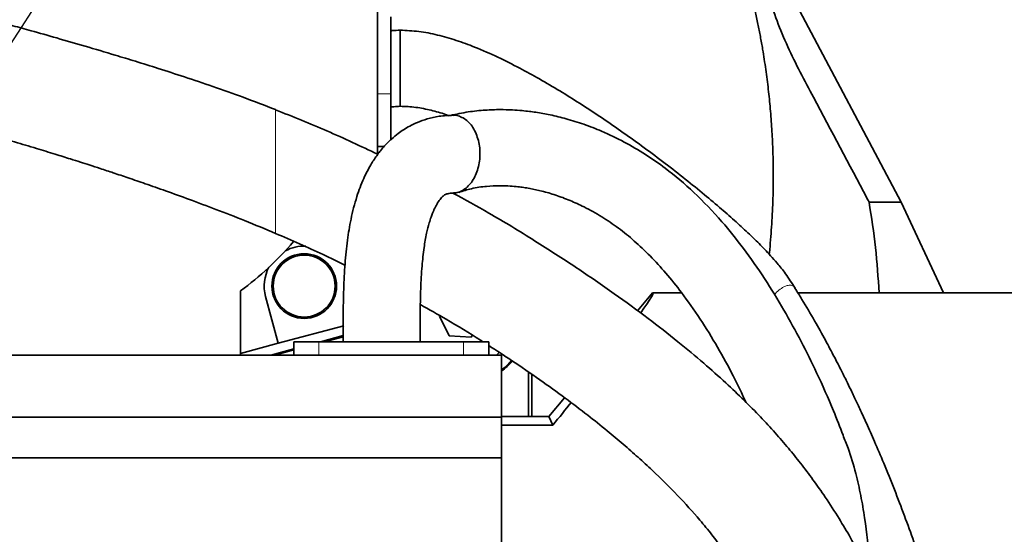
# Model space of a CAD drawing. Header units: millimetres. Extents: x 0 to 11920, y 0 to 8400.
# Tile 9 of 44: x 2852 to 3111, y 4483 to 4619. Entities that reach past the tile are written whole.
import ezdxf

# ---------------------------------------------------------------- set-up
doc = ezdxf.new("R2010")
doc.units = ezdxf.units.MM
doc.header["$LTSCALE"] = 20
doc.layers.add('THICK_LINE', color=7, linetype='Continuous')
doc.styles.add('SLDTEXTSTYLE0', font='TXT', dxfattribs={"width": 0.605})
doc.dimstyles.new('SLDDIMSTYLE2', dxfattribs={"dimtxt": 70, "dimasz": 70, "dimexe": 0, "dimexo": 0.0625, "dimgap": 17.5, "dimtad": 1, "dimdec": 0, "dimrnd": 1e-09, "dimzin": 12, "dimdsep": 46, "dimtxsty": 'SLDTEXTSTYLE0', "dimsah": 1, "dimcen": 0.09, "dimadec": 0, "dimazin": 3, "dimtfac": 1, "dimtofl": 0, "dimtmove": 0, "dimatfit": 3, "dimfxl": 1, "dimfrac": 2, "dimtolj": 1, "dimtzin": 12, "dimarcsym": 0})

# ---------------------------------------------------------------- blocks, each defined once
blk = doc.blocks.new('_D_5')
at = {"layer": 'THICK_LINE'}
for p, q in [((2896.89, 6594.43), (5427.81, 6594.43)), ((5397.81, 3390.53), (5397.81, 6594.43)), ((2895.99, 3390.53), (5427.81, 3390.53))]:
    blk.add_line(p, q, dxfattribs=at)
for points in [[(5397.81, 6594.43), (5387.81, 6524.43), (5407.81, 6524.43)], [(5397.81, 3390.53), (5407.81, 3460.53), (5387.81, 3460.53)]]:
    blk.add_solid(points, dxfattribs=at)
at = {"layer": 'THICK_LINE', "insert": (5307.57, 4885.54), "char_height": 70, "attachment_point": 1, "rotation": 90, "style": 'SLDTEXTSTYLE0'}
blk.add_mtext('3204', dxfattribs=at)

msp = doc.modelspace()

# ---------------------------------------------------------------- linework, layer by layer
at = {"color": 7, "linetype": 'Continuous', "lineweight": 35}
for p, q in [((2945.9933594, 4583.366061), (2945.9933594, 4673.4300053)), ((3056.1761377, 4622.4158601), (3083.6077261, 4570.8064371)), ((2949.4933594, 4619.4300053), (2949.4933594, 4599.2085493)), ((2949.4933594, 4599.2085493), (2949.4933594, 4587.0988312)), ((2945.9933594, 4585.4300053), (2947.752606, 4585.4300053)), ((3083.6077261, 4570.8064371), (3075.1423767, 4570.8064371)), ((3083.6077261, 4570.8064371), (3094.689925, 4546.9300053)), ((2909.9933594, 4530.6018477), (2909.9933594, 4547.4300053)), ((3014.3196547, 4542.2292015), (3018.2640974, 4546.9300053)), ((3018.2640974, 4546.9300053), (3025.9166876, 4546.9300053)), ((3056.4455835, 4546.9300053), (3068.2791516, 4546.9300053)), ((3077.7753023, 4546.9300053), (3068.2991516, 4546.9300053)), ((3077.7753023, 4546.9300053), (3094.689925, 4546.9300053)), ((3094.689925, 4546.9300053), (3126.4933594, 4546.9300053)), ((2916.5618163, 4546.0017272), (2919.8628198, 4533.6822144)), ((2962.3431334, 4540.9619456), (2962.2313257, 4540.7937383)), ((2962.2313257, 4540.7937383), (2964.7973405, 4535.6218043)), ((2919.8628198, 4533.6822144), (2937.117715, 4538.3056496)), ((2909.9933594, 4531.0377004), (2919.8628198, 4533.6822144)), ((2923.9669119, 4534.1018477), (2923.9669119, 4530.6018477)), ((2923.9669119, 4534.1018477), (2930.5856376, 4534.1018477)), ((2930.5856376, 4534.1018477), (2968.6010811, 4534.1018477)), ((2931.0157464, 4534.1018477), (2936.9617277, 4535.6950686)), ((2936.9615429, 4535.4237364), (2932.0281869, 4534.1018477)), ((2964.7973405, 4535.6218043), (2970.5593741, 4535.2580712)), ((2968.6010811, 4534.1018477), (2975.2198068, 4534.1018477)), ((2970.5593741, 4535.2580712), (2970.9156441, 4535.7940561)), ((2975.2198068, 4534.1018477), (2975.2198068, 4530.6018477)), ((2917.9535685, 4530.6018477), (2923.9669119, 4532.2131182)), ((2923.9669119, 4531.9418356), (2918.9660091, 4530.6018477)), ((2746.7933594, 4530.6018477), (2978.5933594, 4530.6018477)), ((2978.5933594, 4530.6018477), (2978.5933594, 4514.2877793)), ((2985.6820408, 4526.1151715), (2985.6820408, 4514.4300053)), ((2986.4943614, 4525.557197), (2986.4943614, 4514.4300053)), ((2990.9933594, 4514.4300053), (2995.1485805, 4519.3820049)), ((2754.3933594, 4514.2877793), (2978.5933594, 4514.2877793)), ((2990.9933594, 4514.4300053), (2978.5933594, 4514.4300053)), ((2978.5933594, 4514.2877793), (2978.5933594, 4503.6018477)), ((2992.0621606, 4512.1379537), (2990.9933594, 4514.4300053)), ((2992.0621606, 4512.1379537), (2978.5933594, 4512.1379537)), ((2746.7933594, 4503.6018477), (2978.5933594, 4503.6018477)), ((2978.5933594, 4503.6018477), (2978.5933594, 4422.6018477))]:
    msp.add_line(p, q, dxfattribs=at)
at = {"color": 8, "linetype": 'Continuous', "lineweight": 18}
for p, q in [((2949.4933594, 4599.2085493), (2945.9933594, 4599.2085493)), ((2930.5856376, 4534.1018477), (2930.5856376, 4530.6018477)), ((2968.6010811, 4534.1018477), (2968.6010811, 4530.6018477))]:
    msp.add_line(p, q, dxfattribs=at)
at = {"color": 7, "linetype": 'Continuous', "lineweight": 35, "flags": 128}
for points in [[(2977.9249812, 4531.285997), (2977.8528465, 4531.2082639), (2977.2484833, 4530.6018477)], [(2981.2140585, 4529.1556415), (2979.4788149, 4527.4206203), (2978.5933594, 4526.7032792)]]:
    msp.add_lwpolyline(points, dxfattribs=at)
at = {"color": 7, "linetype": 'Continuous', "lineweight": 35}
for radius in [8.5, 8.135]:
    msp.add_circle((2926.7040375, 4548.7193271), radius, dxfattribs=at)
for centre, radius, start, end in [((2855.9933594, 4619.4300053), 90, 306.869897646, 319.019824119), ((2926.7040375, 4548.7193271), 10.5, 87.665890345, 118.18858695), ((2926.7040375, 4548.7193271), 10.5, 151.81141305, 195), ((2968.2061186, 4540.4300053), 17.4759222, 306.468047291, 319.196033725)]:
    msp.add_arc(centre, radius, start, end, dxfattribs=at)
for start_param, end_param in [(6.0133771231, 6.3000224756), (5.543345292, 5.6155533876)]:
    msp.add_ellipse((2911.2788944, 4419.4300053), major_axis=(107.0434178, 127.4819279), ratio=0.0200538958, start_param=start_param, end_param=end_param, dxfattribs=at)
for points, knots in [([(3041.0456173, 4656.5432584), (3040.884173, 4655.4549812), (3040.5402508, 4653.1366417), (3039.9211649, 4649.5131069), (3039.6105221, 4645.6938198), (3040.5412952, 4641.9743798), (3041.216545, 4638.3248559), (3042.0213924, 4634.6435866), (3042.8123892, 4631.1246862), (3043.6201297, 4627.7278686), (3044.4459593, 4624.3992649), (3045.2300715, 4621.0071239), (3045.9484274, 4617.6299453), (3046.5985581, 4614.2941359), (3047.3065975, 4610.3167894), (3048.0248345, 4605.6880123), (3048.6904729, 4600.4657856), (3049.2285421, 4595.2511162), (3049.6156495, 4589.995585), (3049.8745943, 4584.6992683), (3049.9899202, 4579.450432), (3049.9714431, 4574.8676466), (3049.8715254, 4570.9150637), (3049.7304205, 4567.5703001), (3049.5345386, 4564.2220968), (3049.2763249, 4560.8721692), (3049.0672598, 4558.4902544), (3048.9275772, 4557.2271336), (3048.911219, 4557.0792096)], [0, 0, 0, 0, 0.032819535, 0.0699149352, 0.1099809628, 0.1457507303, 0.1834919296, 0.2209343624, 0.2581518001, 0.2911503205, 0.3251345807, 0.3605073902, 0.3950537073, 0.4281779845, 0.4619346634, 0.5156208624, 0.5679595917, 0.6190399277, 0.6720628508, 0.7252180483, 0.7772831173, 0.8287359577, 0.8619787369, 0.8952822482, 0.9286466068, 0.9620719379, 0.995558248, 1, 1, 1, 1]), ([(3075.1423767, 4570.8064371), (3074.9433145, 4571.180961), (3070.0687934, 4580.3520891), (3064.0102316, 4591.7263791), (3057.0091318, 4604.9413293), (3053.7304488, 4611.6123376), (3050.8613245, 4618.3601753), (3048.5425473, 4625.502457), (3046.9888864, 4633.0379464), (3045.6027953, 4643.5318234), (3043.738182, 4651.3406712), (3042.4958971, 4656.5432584)], [0, 0, 0, 0, 0.0134033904, 0.3282145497, 0.4071588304, 0.4861666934, 0.5650639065, 0.6438571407, 0.732851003, 0.8220139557, 1, 1, 1, 1]), ([(2919.2101027, 4595.0887379), (2916.3715429, 4596.1793825), (2910.8857927, 4598.2871428), (2902.8592412, 4601.1240629), (2895.4112405, 4603.6360001), (2888.6314841, 4605.8267216), (2882.586943, 4607.7187649), (2876.1582601, 4609.6808955), (2869.2698927, 4611.7279691), (2861.8945879, 4613.8603508), (2855.5925173, 4615.6403446), (2850.3074212, 4617.1065992), (2845.6241389, 4618.3880582), (2840.5243003, 4619.7640968), (2834.5358442, 4621.3539493), (2828.4709067, 4622.9338947), (2822.7118349, 4624.4079236), (2817.8163978, 4625.6423508), (2813.3824324, 4626.7447193), (2809.5816684, 4627.6777851), (2806.4295426, 4628.4431351), (2803.9865963, 4629.0308678), (2801.8799058, 4629.5341685), (2799.7332298, 4630.0437283), (2797.1153751, 4630.6600971), (2794.0421948, 4631.3764592), (2790.7987883, 4632.1234622), (2787.6315216, 4632.8436924), (2784.9755748, 4633.440336), (2782.872327, 4633.9079233), (2781.0832235, 4634.3026083), (2778.7567122, 4634.8118261), (2775.3921963, 4635.5384619), (2770.8776016, 4636.4928144), (2765.7729101, 4637.5398003), (2760.4536983, 4638.5892518), (2755.1079749, 4639.5956277), (2749.7703531, 4640.5439349), (2744.4467588, 4641.4243062), (2739.2280673, 4642.2165477), (2733.8506147, 4642.9542791), (2728.0039916, 4643.6564722), (2720.9199201, 4644.3629134), (2712.4607503, 4644.9897018), (2702.5672034, 4645.431724), (2691.6405082, 4645.6286634), (2684.0176928, 4645.6001251), (2680.0380243, 4645.585226)], [0, 0, 0, 0, 0.0361353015, 0.0698344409, 0.1014297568, 0.1304265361, 0.1559777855, 0.1784926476, 0.2125174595, 0.2443698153, 0.2735007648, 0.2938869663, 0.3126725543, 0.3340130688, 0.3597151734, 0.3899707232, 0.4123070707, 0.4340510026, 0.4531369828, 0.4694713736, 0.4829920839, 0.4936603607, 0.5008192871, 0.5099459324, 0.5210731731, 0.534200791, 0.5490751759, 0.5623027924, 0.5743959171, 0.5827164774, 0.588893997, 0.5969403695, 0.6119755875, 0.6311123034, 0.6534186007, 0.675590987, 0.6972727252, 0.7197095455, 0.7415568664, 0.7628095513, 0.7837030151, 0.8072109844, 0.8340549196, 0.8696512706, 0.9092202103, 0.9526062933, 1, 1, 1, 1]), ([(2680.0380243, 4615.5851599), (2683.4872337, 4615.5910362), (2689.9960041, 4615.602125), (2699.1617527, 4615.3963383), (2707.1256398, 4615.0413549), (2713.5029305, 4614.6259715), (2718.420297, 4614.2314998), (2722.1674886, 4613.8913529), (2725.5937213, 4613.5503621), (2730.0537667, 4613.0690252), (2735.9044716, 4612.3651454), (2743.3097603, 4611.3544269), (2751.2974714, 4610.1317086), (2759.4117401, 4608.7570542), (2767.0986636, 4607.3415485), (2773.9392471, 4605.9975287), (2779.8837316, 4604.7695168), (2785.0840151, 4603.652136), (2790.1572549, 4602.5263084), (2795.6860599, 4601.2602033), (2803.5765017, 4599.389884), (2813.8272412, 4596.8402659), (2826.1539751, 4593.5948292), (2836.5673038, 4590.7015428), (2844.7412333, 4588.3460861), (2850.5768359, 4586.6269288), (2856.0799123, 4584.9710972), (2860.9629557, 4583.4731113), (2864.8119105, 4582.2725033), (2867.7974201, 4581.3293135), (2870.4239099, 4580.4887411), (2873.3049535, 4579.5511984), (2876.7005156, 4578.4275073), (2880.638331, 4577.1004065), (2885.2156427, 4575.5279297), (2890.577646, 4573.6445026), (2896.763469, 4571.4117484), (2903.698303, 4568.8177746), (2911.2826213, 4565.867702), (2916.4953578, 4563.6899356), (2919.2101027, 4562.555775)], [0, 0, 0, 0, 0.0410244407, 0.0774144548, 0.1092409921, 0.136316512, 0.1540699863, 0.1685683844, 0.1816228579, 0.1955524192, 0.2226990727, 0.2528863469, 0.2862477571, 0.3211311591, 0.3535394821, 0.382217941, 0.4069746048, 0.4284256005, 0.4479331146, 0.4712410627, 0.4987045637, 0.5485667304, 0.6025208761, 0.6573015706, 0.6827972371, 0.7079680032, 0.7325935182, 0.7538385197, 0.7708317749, 0.7819390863, 0.7919055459, 0.8041686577, 0.8186975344, 0.8352741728, 0.8544852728, 0.8771372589, 0.9036056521, 0.9331106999, 0.9651646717, 1, 1, 1, 1]), ([(2951.9412623, 4615.956943), (2951.2434224, 4615.9254965), (2950.4260199, 4615.8886623), (2949.6102332, 4615.8269611), (2949.4909068, 4615.817936)], [0, 0, 0, 0, 0.8537284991, 1, 1, 1, 1]), ([(3055.6948614, 4548.1837113), (3054.8780111, 4549.4634538), (3053.4205377, 4551.7468473), (3051.1894444, 4554.5380826), (3049.3337823, 4556.6454917), (3047.7433103, 4558.3407934), (3045.7653141, 4560.3572435), (3043.1451452, 4562.8951454), (3039.6867474, 4566.0678686), (3035.6862878, 4569.5699471), (3031.1763775, 4573.3552285), (3026.1776995, 4577.3841983), (3020.8602762, 4581.5052483), (3015.4097045, 4585.5686117), (3009.9237581, 4589.4990452), (3004.4843884, 4593.2361581), (2999.1616225, 4596.7312768), (2993.8689417, 4600.0375153), (2988.6351726, 4603.1220295), (2983.2227296, 4606.0943761), (2977.5681544, 4608.9312698), (2972.005843, 4611.3764809), (2966.7017806, 4613.3303647), (2961.8143472, 4614.7393051), (2956.8750762, 4615.7424257), (2953.5487533, 4615.8846462), (2951.9061618, 4615.954877)], [0, 0, 0, 0, 0.0349114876, 0.062291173, 0.0820891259, 0.1006150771, 0.1168001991, 0.1489825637, 0.1877095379, 0.2290849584, 0.2765906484, 0.3292818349, 0.3836336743, 0.4384228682, 0.4927123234, 0.5456871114, 0.5966708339, 0.6451316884, 0.6947441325, 0.7413800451, 0.7917114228, 0.844269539, 0.8841473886, 0.9236552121, 0.9622997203, 1, 1, 1, 1]), ([(2951.9061618, 4596.0123988), (2951.9061618, 4596.0155675), (2951.9061618, 4596.0232225), (2951.9061618, 4596.4765061), (2951.9061618, 4597.2898709), (2951.9061618, 4598.457144), (2951.9061618, 4599.9081931), (2951.9061618, 4601.5884329), (2951.9061618, 4603.4420301), (2951.9061618, 4605.3959756), (2951.9061618, 4607.3666912), (2951.9061618, 4609.2818377), (2951.9061618, 4611.07393), (2951.9061618, 4612.6637568), (2951.9061618, 4613.9930911), (2951.9061618, 4615.0260245), (2951.9061618, 4615.6854336), (2951.9061618, 4615.9782373), (2951.9061618, 4615.9273023), (2951.9061618, 4615.916092)], [0, 0, 0, 0, 0.0441321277, 0.106617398, 0.1691531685, 0.2316107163, 0.2940711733, 0.3566169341, 0.4193428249, 0.4821255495, 0.5445897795, 0.6070490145, 0.6695432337, 0.7321956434, 0.7947436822, 0.857198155, 0.9197426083, 0.9823359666, 1, 1, 1, 1]), ([(2949.4655557, 4595.7914409), (2950.0209589, 4595.8397088), (2950.8345104, 4595.9104112), (2951.6500276, 4595.9523223), (2951.9087996, 4595.9656211)], [0, 0, 0, 0, 0.6826896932, 1, 1, 1, 1]), ([(2951.9061618, 4595.9727897), (2953.2953543, 4595.9141234), (2956.0548371, 4595.7975891), (2960.0466958, 4594.951641), (2962.9470393, 4594.1755962), (2964.4636063, 4593.5865108), (2964.7546742, 4593.4734502)], [0, 0, 0, 0, 0.314632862, 0.6249846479, 0.9280249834, 1, 1, 1, 1]), ([(2946.0442397, 4583.3425907), (2941.6099254, 4585.4469736), (2932.7785964, 4589.638038), (2923.7081415, 4593.2385052), (2919.1920689, 4595.0311354)], [0, 0, 0, 0, 0.5021117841, 1, 1, 1, 1]), ([(2965.8873082, 4593.6050852), (2964.6475771, 4593.5549117), (2962.351372, 4593.4619814), (2959.1829105, 4592.7531691), (2956.5936341, 4591.8411891), (2954.5306792, 4590.8479582), (2952.8440965, 4589.8452854), (2951.2775297, 4588.746308), (2949.7828241, 4587.5110908), (2948.4430588, 4586.2126407), (2947.3953956, 4585.0580815), (2946.5292471, 4584.004304), (2945.4684608, 4582.5934191), (2943.9885468, 4580.3191288), (2942.1580618, 4576.7566838), (2940.3502283, 4571.9553611), (2938.966173, 4566.4778959), (2937.9917735, 4560.5729419), (2937.3797623, 4554.4313484), (2937.0492086, 4547.8107803), (2936.9459672, 4540.985517), (2936.9558053, 4536.3707887), (2936.9606425, 4534.1018477)], [0, 0, 0, 0, 0.0558878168, 0.1035143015, 0.1432349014, 0.1754496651, 0.2018997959, 0.2270665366, 0.2559128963, 0.2822281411, 0.3032427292, 0.3190322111, 0.3371514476, 0.3752236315, 0.4288160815, 0.4960637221, 0.576096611, 0.6494103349, 0.7308717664, 0.819223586, 0.9111169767, 1, 1, 1, 1]), ([(3068.3218889, 4509.5364514), (3067.5005374, 4511.6663059), (3065.3516079, 4517.2387163), (3061.6660118, 4525.4421167), (3057.3012548, 4534.2823926), (3052.7644178, 4542.5654141), (3047.7500312, 4550.7626329), (3042.3289437, 4558.5462958), (3036.1769425, 4566.1953316), (3029.3374445, 4573.3570407), (3022.5335809, 4579.1320558), (3016.3585892, 4583.4265958), (3010.7801609, 4586.6870716), (3005.3606405, 4589.2804625), (3000.2407422, 4591.2693201), (2995.6998425, 4592.688991), (2991.4799124, 4593.7108195), (2988.2532205, 4594.290787), (2985.8130304, 4594.6252116), (2983.7700202, 4594.8478312), (2981.2105284, 4595.035867), (2977.9824121, 4595.1228633), (2974.1062518, 4594.9889427), (2969.7355037, 4594.5529315), (2966.6931808, 4593.8896464), (2965.1346774, 4593.5498625)], [0, 0, 0, 0, 0.0429081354, 0.1122620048, 0.1705083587, 0.2309894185, 0.2935622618, 0.3564942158, 0.4167724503, 0.4886621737, 0.5569901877, 0.6020325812, 0.6486395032, 0.6967414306, 0.733725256, 0.7699772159, 0.8023564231, 0.8308143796, 0.8435940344, 0.857810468, 0.8770915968, 0.9013806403, 0.9305464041, 0.9644207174, 1, 1, 1, 1]), ([(2972.4870827, 4586.9526055), (2972.3040734, 4587.5676861), (2971.9388893, 4588.7950432), (2971.0810114, 4590.3945062), (2970.0411573, 4591.7373564), (2968.8276165, 4592.7659709), (2967.4929619, 4593.3859904), (2966.4891173, 4593.6519253), (2965.9548658, 4593.5885073), (2965.8883411, 4593.5806105)], [0, 0, 0, 0, 0.1635724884, 0.3263992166, 0.4888144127, 0.6512464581, 0.8136746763, 0.9767988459, 1, 1, 1, 1]), ([(2972.4870827, 4586.9526055), (2972.6184667, 4586.3142113), (2972.8808058, 4585.0395071), (2972.9348735, 4583.0368298), (2972.7394694, 4581.0636938), (2972.2814376, 4579.1747394), (2971.5806217, 4577.4445475), (2970.6642755, 4575.9286383), (2969.5581787, 4574.6898906), (2968.3058408, 4573.7815051), (2967.0225288, 4573.2364153), (2966.1622951, 4573.1911157), (2965.7700474, 4573.17046)], [0, 0, 0, 0, 0.1019218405, 0.203510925, 0.3053244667, 0.4069099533, 0.5086135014, 0.6101754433, 0.7117902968, 0.8133468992, 0.9148902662, 1, 1, 1, 1]), ([(2967.3227858, 4573.3401738), (2968.4235047, 4573.6936383), (2970.819107, 4574.4629176), (2974.4421849, 4574.9564923), (2977.8652564, 4575.127569), (2980.6184304, 4575.0386292), (2982.7156928, 4574.8539639), (2984.4294347, 4574.633154), (2986.5256221, 4574.2889817), (2989.3299923, 4573.6788066), (2992.8504396, 4572.6508847), (2996.5390638, 4571.2724063), (3000.5954821, 4569.4096131), (3004.8528222, 4567.0254498), (3009.2732778, 4564.0273476), (3013.5237091, 4560.5940147), (3017.6957204, 4556.6410128), (3021.843288, 4552.107628), (3026.2637154, 4546.6077344), (3030.8294018, 4540.1242838), (3035.3375844, 4532.7895829), (3039.3566464, 4525.4451229), (3041.7313721, 4520.4879679), (3042.8558539, 4518.1406524)], [0, 0, 0, 0, 0.0409362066, 0.0890934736, 0.1298779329, 0.1623370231, 0.1858301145, 0.2032256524, 0.2219394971, 0.258647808, 0.3004734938, 0.3442624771, 0.3868717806, 0.4416981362, 0.4941119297, 0.5460271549, 0.5997021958, 0.6555980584, 0.7141728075, 0.7883107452, 0.8628086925, 0.9350370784, 1, 1, 1, 1]), ([(2957.1802219, 4534.1018477), (2957.1756939, 4536.5068967), (2957.1668877, 4541.1843515), (2957.2775139, 4547.8043893), (2957.6010992, 4553.6519363), (2958.1245762, 4558.5029068), (2958.7782836, 4562.2974114), (2959.4348745, 4564.9531572), (2959.9904707, 4566.7023689), (2960.3907051, 4567.7734352), (2960.687708, 4568.4724044), (2960.9180675, 4568.9762567), (2961.2606117, 4569.686365), (2961.8528486, 4570.7611253), (2962.5073169, 4571.6846419), (2963.0864082, 4572.3001504), (2963.6615548, 4572.7241038), (2964.5193942, 4573.076426), (2965.2843857, 4573.1183306), (2965.7278916, 4573.1426249)], [0, 0, 0, 0, 0.149175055, 0.2901228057, 0.4135706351, 0.5150751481, 0.5940452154, 0.6523727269, 0.6844252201, 0.707917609, 0.7239777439, 0.7319071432, 0.7442050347, 0.7801325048, 0.8279025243, 0.8567670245, 0.8916556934, 0.9371871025, 1, 1, 1, 1]), ([(3092.0024377, 4423.1525131), (3091.6652563, 4424.8462203), (3090.7562408, 4429.4123273), (3088.8656046, 4437.0901246), (3086.1531942, 4446.4853412), (3083.037477, 4455.445268), (3079.7527609, 4463.5887348), (3076.6573543, 4470.4402592), (3073.5034791, 4476.7510054), (3070.3997848, 4482.4188392), (3067.1615039, 4487.866126), (3063.8776565, 4492.9498478), (3060.4738933, 4497.8054415), (3057.2412955, 4502.0886654), (3053.9223738, 4506.1870478), (3050.4206071, 4510.2387402), (3046.5377691, 4514.4481814), (3042.2102995, 4518.8418845), (3037.2566739, 4523.5551769), (3031.4841847, 4528.6992315), (3024.6953113, 4534.3525356), (3016.8527679, 4540.4548044), (3007.9549232, 4546.9358132), (2998.0222065, 4553.7606348), (2987.0376382, 4560.8567063), (2976.2233001, 4567.4415718), (2968.9542223, 4571.438388), (2965.7985051, 4573.1735216)], [0, 0, 0, 0, 0.0268671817, 0.0724318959, 0.1230838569, 0.1788888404, 0.2191681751, 0.2578773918, 0.2934554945, 0.3258393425, 0.3549823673, 0.3881936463, 0.4158505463, 0.4427546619, 0.4671887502, 0.4931446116, 0.5209785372, 0.5506716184, 0.5828856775, 0.6203255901, 0.6631614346, 0.7111987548, 0.7641308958, 0.8215460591, 0.8832675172, 0.9493230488, 1, 1, 1, 1]), ([(3077.7753023, 4546.9300053), (3077.5327443, 4550.9223982), (3077.0465852, 4558.9243509), (3075.7780201, 4566.8400811), (3075.1423767, 4570.8064371)], [0, 0, 0, 0, 0.4989273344, 1, 1, 1, 1]), ([(2919.1947628, 4562.5651413), (2923.3804657, 4560.7636064), (2929.5263307, 4558.1184137), (2935.515799, 4555.166286), (2937.4260801, 4554.2247343)], [0, 0, 0, 0, 0.6810599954, 1, 1, 1, 1]), ([(3094.4631953, 4258.4955074), (3095.0229727, 4258.8105591), (3096.5876131, 4259.6911637), (3098.8372292, 4261.4888756), (3101.155212, 4263.6833628), (3103.0759235, 4265.8902836), (3104.7203654, 4268.106519), (3106.1465487, 4270.3425559), (3107.4117294, 4272.6268683), (3108.7922696, 4275.484577), (3110.252842, 4279.1121943), (3111.6936243, 4283.6591394), (3112.8877948, 4288.5277808), (3113.86648, 4293.7706667), (3114.6742482, 4299.6318651), (3115.3102664, 4306.3697145), (3115.7311612, 4314.0265795), (3115.8951129, 4322.428277), (3115.7906295, 4331.3312587), (3115.4831558, 4339.1550667), (3115.0964308, 4345.7495901), (3114.7169462, 4351.0361055), (3114.2749302, 4356.2679403), (3113.8020428, 4361.1714943), (3113.3677477, 4365.2361019), (3113.0083391, 4368.3734504), (3112.7332467, 4370.6658561), (3112.5003181, 4372.5400689), (3112.2662758, 4374.3722733), (3111.9514179, 4376.765261), (3111.4917822, 4380.1130738), (3110.8585546, 4384.4753888), (3110.095609, 4389.4103341), (3109.2507781, 4394.5428848), (3108.3774705, 4399.5535094), (3107.1160296, 4406.4235566), (3105.3963768, 4415.0953238), (3103.4643533, 4423.9411563), (3101.8109595, 4431.012049), (3100.5057569, 4436.3475393), (3099.2275754, 4441.3503092), (3098.0638785, 4445.7321757), (3097.0356434, 4449.4826548), (3096.0192605, 4453.0901572), (3094.8044409, 4457.2799168), (3093.2577166, 4462.4252359), (3091.3683598, 4468.4407953), (3089.2351809, 4474.9150743), (3086.9206088, 4481.601387), (3084.4477935, 4488.3957364), (3081.809016, 4495.2847906), (3079.1759797, 4501.807661), (3076.7142965, 4507.6140386), (3074.6124338, 4512.3704648), (3072.8641787, 4516.191651), (3071.5679538, 4518.9471306), (3070.4874048, 4521.2013893), (3069.3655568, 4523.5037283), (3067.8527994, 4526.5378644), (3065.9290448, 4530.2820569), (3063.5713722, 4534.7081872), (3060.7407566, 4539.7730404), (3058.0856941, 4544.3420209), (3056.2997667, 4547.1723998), (3055.683651, 4548.1488341)], [0, 0, 0, 0, 0.0123506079, 0.0345213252, 0.0540575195, 0.0712134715, 0.0870515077, 0.1017523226, 0.1153585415, 0.1287974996, 0.1510842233, 0.1736748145, 0.1952170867, 0.216098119, 0.2384387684, 0.2627186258, 0.2890997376, 0.3171599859, 0.3454293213, 0.373840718, 0.389807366, 0.4058051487, 0.421825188, 0.4369579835, 0.4497293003, 0.4580503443, 0.4648345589, 0.4700614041, 0.4746553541, 0.4810682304, 0.4912446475, 0.5042438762, 0.5195437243, 0.5346794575, 0.5493475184, 0.5635302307, 0.5949541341, 0.6254075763, 0.6411875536, 0.657120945, 0.6723800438, 0.6853022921, 0.6958251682, 0.7055598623, 0.7172627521, 0.7330059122, 0.7513296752, 0.7709498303, 0.7910238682, 0.811532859, 0.8324554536, 0.8537678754, 0.8713539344, 0.8860869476, 0.897988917, 0.9070884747, 0.9119828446, 0.9192493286, 0.92887123, 0.9408193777, 0.9550548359, 0.9715277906, 0.9901775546, 1, 1, 1, 1]), ([(2957.2421065, 4543.871699), (2959.5191586, 4542.5854753), (2964.8491437, 4539.574761), (2970.2949423, 4536.2825609), (2973.4372472, 4534.237534), (2973.6457371, 4534.1018477)], [0, 0, 0, 0, 0.4105059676, 0.9608874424, 1, 1, 1, 1]), ([(2975.2198068, 4533.0790803), (2977.2236322, 4531.7910416), (2981.7546232, 4528.8785662), (2988.4391105, 4524.2598203), (2995.1128799, 4519.4514833), (3000.9974794, 4514.984145), (3006.0861557, 4510.9242377), (3010.496832, 4507.2319019), (3014.4542647, 4503.759116), (3019.2821681, 4499.3131998), (3024.794183, 4493.8526231), (3029.9515677, 4488.1690214), (3033.8031445, 4483.4769997), (3036.6472279, 4479.723185), (3039.4749696, 4475.6885526), (3042.2506886, 4471.3568015), (3045.0600559, 4466.5259275), (3047.8131756, 4461.2864382), (3050.624799, 4455.2779515), (3053.5811919, 4448.0857938), (3056.3664498, 4440.2283693), (3058.7956032, 4432.2959961), (3060.696186, 4425.274361), (3062.1761623, 4419.2048316), (3063.3574001, 4413.910551), (3064.3444578, 4409.0751684), (3065.2005088, 4404.4225092), (3065.9539775, 4399.7996299), (3066.5986377, 4395.2692543), (3067.1520427, 4390.7729752), (3067.6316499, 4386.2478023), (3068.076024, 4381.3879071), (3068.5131806, 4375.8827803), (3068.9697153, 4369.4078446), (3069.4329783, 4362.2587257), (3069.9134993, 4354.5636902), (3070.4164898, 4346.5974373), (3070.9495511, 4338.651465), (3071.5053373, 4331.2251389), (3072.0648389, 4324.6815142), (3072.6381091, 4318.9878074), (3073.2147291, 4314.0082322), (3073.8069028, 4309.3621691), (3074.4379101, 4304.8044309), (3075.1468546, 4300.0568563), (3075.9170883, 4295.1945933), (3076.6740294, 4290.5046293), (3077.3038687, 4286.3845668), (3077.7163988, 4283.2466716), (3077.9179224, 4281.413876), (3078.0290642, 4280.1896377), (3078.0909174, 4279.3507221), (3078.1300516, 4278.6056457), (3078.1460255, 4277.8704893), (3078.1274614, 4277.396095), (3078.1333931, 4277.3750474), (3078.1358601, 4277.3662937)], [0, 0, 0, 0, 0.0204305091, 0.04619686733, 0.06966497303, 0.09102356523, 0.10972135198, 0.12580064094, 0.14086650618, 0.15554231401, 0.18319840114, 0.20928944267, 0.22449165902, 0.23834270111, 0.25229620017, 0.26963359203, 0.28575675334, 0.30413943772, 0.32486783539, 0.34798138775, 0.37738578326, 0.40391947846, 0.42744781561, 0.44787033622, 0.46514253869, 0.48109525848, 0.49687009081, 0.51216592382, 0.52740738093, 0.54260590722, 0.5577483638, 0.57338134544, 0.59199347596, 0.61380496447, 0.63867505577, 0.663435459, 0.69025749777, 0.71771773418, 0.7426345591, 0.76492047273, 0.7847121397, 0.80221916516, 0.81801681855, 0.83499850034, 0.85353822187, 0.87354436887, 0.89426227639, 0.91281231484, 0.92924337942, 0.94394845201, 0.95070525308, 0.95778429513, 0.96667744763, 0.97720936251, 0.99052136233, 1, 1, 1, 1]), ([(3075.7723032, 4472.1118961), (3075.634063, 4473.4258353), (3075.0876403, 4478.6194506), (3074.3391814, 4485.8588151), (3073.0313827, 4493.673806), (3071.6254196, 4499.8119841), (3070.0928071, 4505.1305211), (3068.7620973, 4508.403552), (3068.3043034, 4509.5295475)], [0, 0, 0, 0, 0.10438332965, 0.41259663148, 0.56792508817, 0.72377626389, 0.90497287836, 1, 1, 1, 1])]:
    msp.add_open_spline(points, degree=3, knots=knots, dxfattribs=at)
at = {"color": 8, "linetype": 'Continuous', "lineweight": 18}
for points, knots in [([(2919.2101027, 4592.2080894), (2919.2101027, 4592.773233), (2919.2101027, 4593.901157), (2919.2101027, 4594.7998214), (2919.2101027, 4595.2006583), (2919.2101027, 4595.0882509), (2919.2101027, 4595.0880076)], [0, 0, 0, 0, 0.333388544, 0.6653829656, 0.999275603, 1, 1, 1, 1]), ([(2919.2101027, 4562.5560929), (2919.2101027, 4562.6205214), (2919.2101027, 4562.7492212), (2919.2101027, 4563.8054622), (2919.2101027, 4565.3969559), (2919.2101027, 4567.5257205), (2919.2101027, 4570.0465146), (2919.2101027, 4572.8586795), (2919.2101027, 4575.8536201), (2919.2101027, 4578.9311372), (2919.2101027, 4581.9992418), (2919.2101027, 4584.9711956), (2919.2101027, 4587.7358427), (2919.2101027, 4590.2367168), (2919.2101027, 4591.5510721), (2919.2101027, 4592.2080894)], [0, 0, 0, 0, 0.0768227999, 0.1534582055, 0.2305797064, 0.3074965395, 0.3846060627, 0.4619218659, 0.5386239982, 0.6153144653, 0.6924124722, 0.7690104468, 0.8461415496, 0.9230895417, 1, 1, 1, 1]), ([(3055.6694313, 4548.1399639), (3055.6221938, 4548.2400712), (3055.440136, 4548.6258937), (3054.8568484, 4548.9289925), (3053.9297582, 4548.981733), (3052.7748164, 4548.5499475), (3051.517801, 4547.726563), (3050.6591815, 4546.8977068), (3050.2525794, 4546.5051992)], [0, 0, 0, 0, 0.0670352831, 0.2583600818, 0.4482569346, 0.6389361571, 0.8290170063, 1, 1, 1, 1])]:
    msp.add_open_spline(points, degree=3, knots=knots, dxfattribs=at)
at = {"layer": 'THICK_LINE'}
for centre, radius, start, end in [((1818.2709432, 5280.5320956), 1228.9145299, 304.3655465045, 355.6339501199), ((2855.9933594, 5764.4300053), 2373.9, 212, 335)]:
    msp.add_arc(centre, radius, start, end, dxfattribs=at)

# ---------------------------------------------------------------- dimensions: what is measured, and where the dimension line sits
dim = msp.add_linear_dim(base=(5397.8092098, 6594.4300053), p1=(2855.9933594, 3390.5300053), p2=(2856.8859533, 6594.4300053), angle=90, dimstyle='SLDDIMSTYLE2', dxfattribs=at)
dim.commit()
dim.dimension.update_dxf_attribs({"geometry": '_D_5', "text_midpoint": (5397.8092098, 4992.4800053), "dimtype": 160})

doc.saveas('drawing.dxf')
